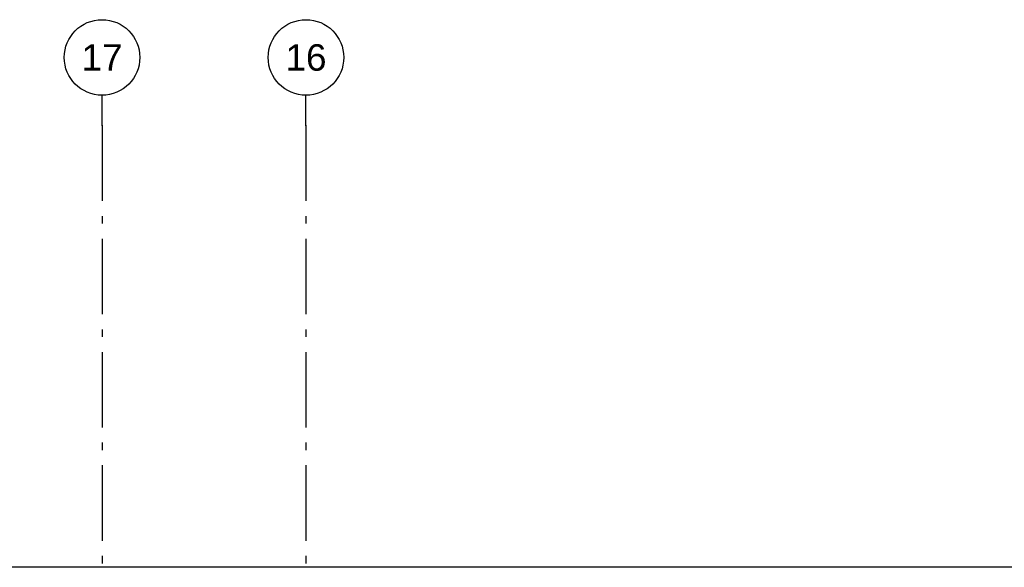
# Model space of a CAD drawing. Header units: millimetres. Extents: x -94445 to -15191, y 1000 to 18261.
# Tile 12 of 108: x -86551 to -80034, y 14635 to 18261. Entities that reach past the tile are written whole.
import ezdxf
from ezdxf.enums import TextEntityAlignment as Align

# ---------------------------------------------------------------- set-up
doc = ezdxf.new("R2010")
doc.units = ezdxf.units.MM
doc.header["$LTSCALE"] = 0.5
doc.header["$MEASUREMENT"] = 0
doc.linetypes.add('Akselinje', pattern=[1500, 1000, -200, 100, -200])
doc.linetypes.add('PLINE', pattern=[0])
doc.layers.add('26-- Yttertak', color=7, linetype='Continuous')
doc.layers.add('82-- Modullinjer', color=7, linetype='Continuous')
doc.styles.add('GENERATED_STYLE_1', font='arial.ttf')

# ---------------------------------------------------------------- blocks, each defined once
blk = doc.blocks.new('Standard grid marker[5]', base_point=(-86005.8, 17760.5))
at = {"layer": '82-- Modullinjer', "linetype": 'Akselinje'}
for q in [(-86005.8, 17760.5), (-86005.8, 1700)]:
    blk.add_line((-86005.8, 17560.5), q, dxfattribs=at)
at = {"layer": '82-- Modullinjer', "linetype": 'PLINE'}
blk.add_circle((-86005.8, 18010.5), 250, dxfattribs=at)
at = {"layer": '82-- Modullinjer', "linetype": 'Akselinje'}
blk.add_point((-86005.8, 17560.5), dxfattribs=at)
blk.add_point((-86005.8, 17560.5), dxfattribs=at)
at = {"layer": '82-- Modullinjer', "style": 'GENERATED_STYLE_1'}
for tag, p in [('AC_MarkerText_1_0', (-86005.8, 18098)), ('AC_MarkerText_1_1', (-86005.8, 1337.5))]:
    blk.add_attdef(tag, text='', height=175, rotation=360, dxfattribs=at).set_placement(p, align=Align.TOP_CENTER)
blk = doc.blocks.new('Standard grid marker[6]', base_point=(-84655.8, 17760.5))
at = {"layer": '82-- Modullinjer', "linetype": 'Akselinje'}
for q in [(-84655.8, 17760.5), (-84655.8, 1700)]:
    blk.add_line((-84655.8, 17560.5), q, dxfattribs=at)
at = {"layer": '82-- Modullinjer', "linetype": 'PLINE'}
blk.add_circle((-84655.8, 18010.5), 250, dxfattribs=at)
at = {"layer": '82-- Modullinjer', "linetype": 'Akselinje'}
blk.add_point((-84655.8, 17560.5), dxfattribs=at)
blk.add_point((-84655.8, 17560.5), dxfattribs=at)
at = {"layer": '82-- Modullinjer', "style": 'GENERATED_STYLE_1'}
for tag, p in [('AC_MarkerText_1_0', (-84655.8, 18098)), ('AC_MarkerText_1_1', (-84655.8, 1337.5))]:
    blk.add_attdef(tag, text='', height=175, rotation=360, dxfattribs=at).set_placement(p, align=Align.TOP_CENTER)

msp = doc.modelspace()

# ---------------------------------------------------------------- linework, layer by layer
at = {"layer": '26-- Yttertak', "linetype": 'PLINE'}
msp.add_line((-73572.2, 14635.2), (-88313.3, 14635.2), dxfattribs=at)

# ---------------------------------------------------------------- block references
at = {"layer": '82-- Modullinjer', "linetype": 'PLINE'}
ref = msp.add_blockref('Standard grid marker[5]', (-86005.8, 17760.5), dxfattribs=at)
ref.add_attrib('AC_MarkerText_1', '17', dxfattribs={"color": 7, "height": 175, "rotation": 360, "style": 'GENERATED_STYLE_1'}).set_placement((-86005.8, 18098), align=Align.TOP_CENTER)
ref = msp.add_blockref('Standard grid marker[6]', (-84655.8, 17760.5), dxfattribs=at)
ref.add_attrib('AC_MarkerText_1', '16', dxfattribs={"color": 7, "height": 175, "rotation": 360, "style": 'GENERATED_STYLE_1'}).set_placement((-84655.8, 18098), align=Align.TOP_CENTER)

doc.saveas('drawing.dxf')
